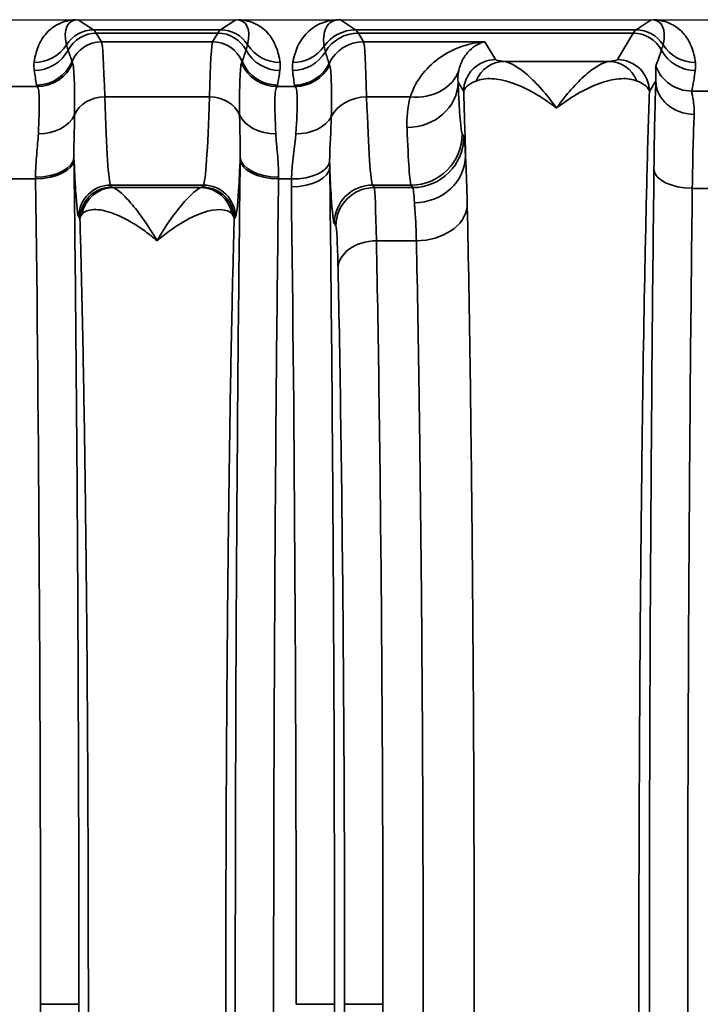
# Model space of a CAD drawing. Header units: millimetres. Extents: x 399 to 6233, y -1870 to 1602.
# Tile 227 of 256: x 6045 to 6055, y -517 to -502. Entities that reach past the tile are written whole.
import ezdxf

# ---------------------------------------------------------------- set-up
doc = ezdxf.new("R2010")
doc.units = ezdxf.units.MM
doc.layers.add('可見 (ISO)', color=7, linetype='Continuous', lineweight=25)
doc.layers.add('窄部可見 (ISO)', color=7, linetype='Continuous', lineweight=35)

msp = doc.modelspace()

# ---------------------------------------------------------------- linework, layer by layer
at = {"layer": '可見 (ISO)'}
for p, q in [((5989.768, -501.666), (6094.268, -501.666)), ((6045.927, -502.316), (6045.927, -502.316)), ((6047.608, -502.316), (6047.608, -502.316)), ((6050.027, -502.316), (6050.027, -502.316)), ((6051.118, -502.316), (6051.118, -502.316)), ((6051.537, -502.316), (6051.537, -502.316)), ((6050.853, -506.566), (6050.853, -506.566))]:
    msp.add_line(p, q, dxfattribs=at)
msp.add_arc((6055.183, -505.566), 2, 111.7258, 111.7267, dxfattribs=at)
for points, knots in [([(6045.499, -501.666), (6045.506, -501.666), (6045.513, -501.666), (6045.519, -501.666), (6045.525, -501.666), (6045.53, -501.666), (6045.535, -501.666)], [0.00000000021, 0.00000000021, 0.00000000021, 0.00000000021, 0.00002113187, 0.00002113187, 0.00002113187, 0.0000394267, 0.0000394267, 0.0000394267, 0.0000394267]), ([(6048.001, -501.666), (6048.006, -501.666), (6048.013, -501.666), (6048.02, -501.666), (6048.025, -501.666), (6048.031, -501.666), (6048.037, -501.666)], [-0.00000491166, -0.00000491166, -0.00000491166, -0.00000491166, 0.00001772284, 0.00001772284, 0.00001772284, 0.00003506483, 0.00003506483, 0.00003506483, 0.00003506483]), ([(6049.597, -501.666), (6049.605, -501.666), (6049.612, -501.666), (6049.619, -501.666), (6049.625, -501.666), (6049.63, -501.666), (6049.635, -501.666)], [0.00000000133, 0.00000000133, 0.00000000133, 0.00000000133, 0.00002276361, 0.00002276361, 0.00002276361, 0.00004084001, 0.00004084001, 0.00004084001, 0.00004084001]), ([(6054.501, -501.666), (6054.506, -501.666), (6054.513, -501.666), (6054.52, -501.666), (6054.525, -501.666), (6054.531, -501.666), (6054.537, -501.666)], [-0.00000491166, -0.00000491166, -0.00000491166, -0.00000491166, 0.00001772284, 0.00001772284, 0.00001772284, 0.00003506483, 0.00003506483, 0.00003506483, 0.00003506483])]:
    msp.add_open_spline(points, degree=3, knots=knots, dxfattribs=at)
at = {"layer": '窄部可見 (ISO)'}
for p, q in [((6045.535, -501.666), (6045.773, -501.825)), ((6047.762, -501.825), (6048.001, -501.666)), ((6049.635, -501.666), (6049.873, -501.825)), ((6054.262, -501.825), (6054.501, -501.666)), ((6045.773, -501.825), (6047.762, -501.825)), ((6047.718, -501.876), (6045.817, -501.876)), ((6045.817, -501.876), (6045.898, -502.012)), ((6047.637, -502.012), (6047.718, -501.876)), ((6049.873, -501.825), (6054.262, -501.825)), ((6054.218, -501.876), (6049.917, -501.876)), ((6049.917, -501.876), (6049.998, -502.012)), ((6053.97, -502.29), (6054.218, -501.876)), ((6045.898, -502.012), (6047.637, -502.012)), ((6049.998, -502.012), (6051.898, -502.012)), ((6051.898, -502.012), (6052.065, -502.29)), ((6052.196, -502.319), (6053.84, -502.319)), ((6051.565, -502.79), (6051.478, -502.644)), ((6054.571, -502.621), (6054.47, -502.79)), ((6044.341, -502.711), (6044.894, -502.711)), ((6048.641, -502.711), (6048.93, -502.711)), ((6055.134, -502.782), (6055.402, -502.782)), ((6045.948, -502.874), (6047.587, -502.874)), ((6050.047, -502.874), (6050.728, -502.874)), ((6051.542, -503.453), (6051.566, -503.493)), ((6044.867, -504.157), (6044.368, -504.157)), ((6048.87, -504.157), (6048.668, -504.157)), ((6047.494, -504.252), (6046.042, -504.252)), ((6046.042, -504.252), (6046.06, -504.284)), ((6046.082, -504.293), (6047.454, -504.293)), ((6047.475, -504.284), (6047.494, -504.252)), ((6050.742, -504.252), (6050.142, -504.252)), ((6050.142, -504.252), (6050.166, -504.293)), ((6050.166, -504.293), (6050.767, -504.293)), ((6050.767, -504.293), (6050.742, -504.252)), ((6055.393, -504.304), (6055.142, -504.304)), ((6045.561, -504.783), (6045.542, -504.752)), ((6047.993, -504.752), (6047.975, -504.783)), ((6049.566, -504.892), (6049.542, -504.852)), ((6050.825, -505.124), (6050.199, -505.124)), ((6054.4, -505.566), (6054.4, -505.566)), ((6050.868, -507.566), (6050.868, -507.566)), ((6044.944, -517.066), (6045.544, -517.066)), ((6048.944, -517.066), (6049.544, -517.066)), ((6049.702, -517.066), (6050.302, -517.066))]:
    msp.add_line(p, q, dxfattribs=at)
for centre, major_axis, ratio, start_param, end_param in [((6046.048, -502.509), (-0.641, 0.802), 0.399262, 5.974018, 6.980681), ((6047.487, -502.509), (0.641, 0.802), 0.399262, 5.585689, 6.592352), ((6053.987, -502.509), (0.641, 0.802), 0.399262, 5.585689, 6.592352), ((6045.773, -502.325), (-0.277, -0.416), 0.999683, 3.729704, 4.736367), ((6045.817, -502.376), (-0.429, -0.257), 0.999172, 4.17245, 5.254458), ((6045.744, -601.859), (0, 100.043), 0.020838, 6.248286, 6.269226), ((6047.791, -601.859), (0, 100.043), 0.020838, 0.01396, 0.034899), ((6047.718, -502.376), (0.429, -0.257), 0.999172, 1.028727, 2.110736), ((6047.762, -502.325), (0.277, -0.416), 0.999683, 1.546818, 2.553481), ((6049.873, -502.425), (0.333, 0.499), 0.999683, 0.588111, 1.548236), ((6049.917, -502.476), (0.515, 0.309), 0.999172, 1.030857, 2.06212), ((6049.844, -601.859), (0, 100.043), 0.020817, 6.248286, 6.269226), ((6054.291, -601.859), (0, 100.043), 0.020838, 0.01396, 0.034899), ((6054.218, -502.376), (-0.429, 0.257), 0.999172, 4.17032, 5.252328), ((6054.262, -502.325), (-0.277, 0.416), 0.999683, 4.688411, 5.695074), ((6045.898, -502.512), (-0.429, -0.257), 0.999172, 4.17245, 5.347743), ((6045.9, -506.126), (-0.005, 4.117), 0.020515, 5.6231, 6.245118), ((6047.635, -506.126), (0.005, 4.117), 0.020515, 0.038068, 0.660085), ((6047.637, -502.512), (0.429, -0.257), 0.999172, 0.935442, 2.110736), ((6049.998, -502.611), (0.515, 0.309), 0.999172, 1.030857, 2.149979), ((6050, -506.126), (-0.005, 4.117), 0.020059, 5.623101, 6.245119), ((6044.844, -501.737), (-0.595, 0.075), 0.998245, 1.696485, 2.702846), ((6044.846, -501.861), (-0.594, -0.083), 0.998238, 1.431986, 2.513646), ((9173.298, -499.119), (-3128.282, -0.854), 0.045755, 0.015157, 0.016397), ((2920.238, -499.119), (3128.282, -0.854), 0.045755, 6.266788, 6.268029), ((6048.689, -501.861), (0.594, -0.083), 0.998238, 3.769539, 4.851199), ((6048.691, -501.737), (0.595, 0.075), 0.998245, 3.58034, 4.5867), ((6048.888, -501.861), (0.596, 0.067), 0.99825, 4.600326, 5.631261), ((6048.89, -501.737), (0.591, -0.105), 0.998218, 4.888081, 5.84797), ((8909.388, -499.606), (-2860.258, -0.716), 0.046839, 0.013782, 0.015139), ((6053.765, -503.131), (1.006, 2.097), 0.194686, 5.163945, 5.294522), ((6055.189, -501.861), (0.594, -0.083), 0.998238, 3.769539, 4.851199), ((6055.191, -501.737), (0.595, 0.075), 0.998245, 3.58034, 4.5867), ((6044.883, -502.089), (-0.59, -0.11), 0.998212, 1.386797, 2.56171), ((6044.894, -502.112), (-0.477, -0.364), 0.997266, 0.919263, 2.088334), ((6048.448, -510.137), (-3.014, 7.827), 0.001618, 0.049009, 0.09405), ((6045.087, -510.137), (3.014, 7.827), 0.001618, 6.189135, 6.234176), ((6048.641, -502.112), (0.477, -0.364), 0.997266, 4.194851, 5.363923), ((6048.652, -502.089), (0.59, -0.11), 0.998212, 3.721475, 4.896388), ((6052.196, -502.819), (0.055, 0.497), 0.952368, 0.114694, 1.274926), ((6053.84, -502.819), (-0.055, 0.497), 0.952368, 5.00826, 6.168491), ((6045.624, -503.199), (0.583, -1.898), 0.300773, 4.221988, 4.348784), ((6047.911, -503.199), (-0.583, -1.898), 0.300773, 1.934402, 2.061197), ((6049.762, -503.349), (0.629, -2.073), 0.310752, 4.177364, 4.295469), ((6048.919, -502.089), (0.593, 0.094), 0.998229, 4.555036, 5.673797), ((6048.93, -502.112), (0.462, 0.383), 0.997094, 4.022529, 5.135982), ((6053.629, -509.949), (-4.172, 7.61), 0.009939, 0.048768, 0.091866), ((6050.728, -502.212), (0.77, -0.217), 0.816863, 4.938539, 6.229754), ((6055.134, -502.183), (0.588, -0.12), 0.998201, 3.70106, 4.913253), ((6054.413, -503.215), (-0.587, -1.898), 0.297416, 1.892012, 2.070087), ((6050.678, -502.644), (0.799, 0.032), 0.886923, 4.676703, 6.237832), ((6051.54, -497.685), (0.008, -5.773), 0.02317, 5.745997, 6.244471), ((6051.712, -502.933), (-2.759, -0.137), 0.182371, 3.155117, 3.509992), ((6054.598, -505.298), (0.007, 3.096), 0.02085, 0.526276, 1.141508), ((6055.171, -502.621), (-0.6, 0.023), 0.876399, 0.0435, 1.604216), ((6056.561, -502.68), (-11.679, 0), 0.058758, 0.010815, 0.044766), ((6036.974, -502.68), (11.679, 0), 0.058758, 6.23842, 6.27237), ((6058.989, -502.682), (-10.07, 0), 0.058758, 0.009209, 0.048451), ((6051.548, -504.899), (0.085, -3.985), 0.018404, 1.851747, 2.12822), ((6045.948, -503.287), (-0.5, -0.015), 0.826915, 4.686911, 5.921542), ((6046.048, -496.254), (0, -8.003), 0.022251, 5.686337, 6.248296), ((6047.487, -496.254), (0, -8.003), 0.022251, 0.034889, 0.596848), ((6047.587, -503.287), (0.5, -0.015), 0.826915, 0.361643, 1.596274), ((6050.047, -503.37), (0.6, 0.018), 0.826915, 1.545318, 2.720266), ((6050.148, -496.254), (0, -8.003), 0.022512, 5.68634, 6.248297), ((6044.91, -502.997), (0.6, -0.023), 0.752166, 4.741355, 5.976479), ((6048.626, -502.997), (-0.6, -0.023), 0.752166, 0.306707, 1.54183), ((6048.94, -502.998), (0.599, -0.031), 0.751758, 4.750994, 5.926954), ((6055.198, -505.378), (-0.007, -2.58), 0.02502, 3.667887, 4.283115), ((6050.74, -497.843), (-0.008, 6.414), 0.020853, 2.604411, 3.102885), ((6050.742, -503.453), (0.686, 0.412), 0.999172, 4.17245, 5.742515), ((6050.767, -503.493), (0.686, 0.412), 0.999172, 4.17245, 5.742515), ((6051.567, -506.484), (-0.004, 2.994), 0.023422, 5.830219, 6.244053), ((6044.867, -503.815), (0.6, 0.008), 0.525274, 4.705596, 6.258572), ((6044.867, -503.847), (0.6, 0.008), 0.516344, 4.705867, 6.258728), ((6045.419, -505.237), (0.008, -3.01), 0.019461, 2.050825, 2.062926), ((6048.117, -505.237), (0.008, 3.01), 0.019461, 1.078669, 1.09077), ((6048.668, -503.847), (-0.6, 0.008), 0.516344, 0.024457, 1.577318), ((6048.669, -503.815), (-0.6, 0.008), 0.525274, 0.024614, 1.577589), ((6048.87, -503.847), (0.6, -0.017), 0.516223, 4.726998, 6.223647), ((6048.869, -503.974), (0.6, 0.007), 0.511389, 4.706014, 6.258813), ((6055.142, -504.009), (-0.6, 0.007), 0.49083, 0.024039, 1.576589), ((6044.819, -505.315), (0.008, -2.509), 0.023353, 2.050802, 2.062884), ((6044.408, -517.066), (0, -25), 0.02145, 1.570796, 2.113408), ((6048.717, -505.315), (0.008, 2.509), 0.023353, 1.07871, 1.090792), ((6046.042, -504.752), (-0.429, -0.257), 0.999172, 4.17245, 5.742515), ((6046.082, -504.792), (0.117, 0.486), 0.989056, 0.238805, 1.634834), ((6047.454, -504.792), (-0.117, 0.486), 0.989056, 4.648351, 6.04438), ((6047.494, -504.752), (0.429, -0.257), 0.999172, 0.54067, 2.110736), ((6048.408, -517.066), (0, -25), 0.02145, 1.570796, 2.107631), ((6050.142, -504.852), (0.515, 0.309), 0.999172, 1.030857, 2.600922), ((6050.166, -504.892), (0.515, 0.309), 0.999172, 1.030857, 2.600922), ((6050.764, -507.293), (0, 3.002), 0.026524, 5.881833, 6.248295), ((6050.825, -504.546), (0.8, 0.016), 0.722346, 4.697849, 6.176788), ((6050.199, -505.557), (-0.6, -0.013), 0.722333, 4.696582, 6.252897), ((6044.408, -517.066), (0, -25), 0.02145, 1.028185, 1.570796)]:
    msp.add_ellipse(centre, major_axis=major_axis, ratio=ratio, start_param=start_param, end_param=end_param, dxfattribs=at)
for points, knots in [([(6044.844, -502.336), (6044.847, -502.313), (6044.85, -502.291), (6044.854, -502.27), (6044.858, -502.248), (6044.863, -502.228), (6044.868, -502.208), (6044.878, -502.167), (6044.891, -502.127), (6044.907, -502.088), (6044.94, -502.008), (6044.984, -501.934), (6045.041, -501.872), (6045.1, -501.806), (6045.173, -501.754), (6045.255, -501.72), (6045.298, -501.701), (6045.344, -501.688), (6045.39, -501.679), (6045.426, -501.672), (6045.462, -501.668), (6045.499, -501.666)], [5.2774615, 5.2774615, 5.2774615, 5.2774615, 5.3361469, 5.3361469, 5.3361469, 5.3948827, 5.3948827, 5.3948827, 5.5128985, 5.5128985, 5.5128985, 5.7541006, 5.7541006, 5.7541006, 6.0094082, 6.0094082, 6.0094082, 6.1463346, 6.1463346, 6.1463346, 6.2510171, 6.2510171, 6.2510171, 6.2510171]), ([(6048.037, -501.666), (6048.073, -501.668), (6048.109, -501.672), (6048.145, -501.679), (6048.192, -501.688), (6048.237, -501.701), (6048.281, -501.72), (6048.362, -501.754), (6048.435, -501.806), (6048.495, -501.872), (6048.551, -501.934), (6048.596, -502.008), (6048.628, -502.088), (6048.644, -502.127), (6048.657, -502.167), (6048.667, -502.208), (6048.672, -502.228), (6048.677, -502.248), (6048.681, -502.27), (6048.685, -502.291), (6048.688, -502.313), (6048.691, -502.336)], [3.1737609, 3.1737609, 3.1737609, 3.1737609, 3.2784434, 3.2784434, 3.2784434, 3.4153698, 3.4153698, 3.4153698, 3.6706773, 3.6706773, 3.6706773, 3.9118795, 3.9118795, 3.9118795, 4.0298953, 4.0298953, 4.0298953, 4.0886311, 4.0886311, 4.0886311, 4.1473165, 4.1473165, 4.1473165, 4.1473165]), ([(6048.89, -502.336), (6048.894, -502.314), (6048.899, -502.293), (6048.904, -502.272), (6048.909, -502.25), (6048.915, -502.229), (6048.921, -502.209), (6048.934, -502.167), (6048.949, -502.126), (6048.967, -502.086), (6049.005, -502.005), (6049.055, -501.931), (6049.116, -501.87), (6049.181, -501.804), (6049.258, -501.753), (6049.343, -501.719), (6049.423, -501.687), (6049.509, -501.67), (6049.597, -501.666)], [2.1824074, 2.1824074, 2.1824074, 2.1824074, 2.2367975, 2.2367975, 2.2367975, 2.2916359, 2.2916359, 2.2916359, 2.402879, 2.402879, 2.402879, 2.6334858, 2.6334858, 2.6334858, 2.8796968, 2.8796968, 2.8796968, 3.1108341, 3.1108341, 3.1108341, 3.1108341]), ([(6049.635, -501.666), (6049.584, -501.666), (6049.538, -501.677), (6049.499, -501.699), (6049.462, -501.72), (6049.432, -501.752), (6049.412, -501.793), (6049.392, -501.831), (6049.38, -501.876), (6049.376, -501.927), (6049.374, -501.951), (6049.373, -501.976), (6049.374, -502.002), (6049.375, -502.015), (6049.376, -502.028), (6049.377, -502.041), (6049.378, -502.054), (6049.38, -502.067), (6049.382, -502.081)], [3.1406534, 3.1406534, 3.1406534, 3.1406534, 3.4037713, 3.4037713, 3.4037713, 3.6494301, 3.6494301, 3.6494301, 3.8799624, 3.8799624, 3.8799624, 3.9913262, 3.9913262, 3.9913262, 4.0462634, 4.0462634, 4.0462634, 4.1007779, 4.1007779, 4.1007779, 4.1007779]), ([(6054.537, -501.666), (6054.573, -501.668), (6054.609, -501.672), (6054.645, -501.679), (6054.692, -501.688), (6054.737, -501.701), (6054.781, -501.72), (6054.862, -501.754), (6054.935, -501.806), (6054.995, -501.872), (6055.051, -501.934), (6055.096, -502.008), (6055.128, -502.088), (6055.144, -502.127), (6055.157, -502.167), (6055.167, -502.208), (6055.172, -502.228), (6055.177, -502.248), (6055.181, -502.27), (6055.185, -502.291), (6055.188, -502.313), (6055.191, -502.336)], [3.1737609, 3.1737609, 3.1737609, 3.1737609, 3.2784434, 3.2784434, 3.2784434, 3.4153698, 3.4153698, 3.4153698, 3.6706773, 3.6706773, 3.6706773, 3.9118795, 3.9118795, 3.9118795, 4.0298953, 4.0298953, 4.0298953, 4.0886311, 4.0886311, 4.0886311, 4.1473165, 4.1473165, 4.1473165, 4.1473165]), ([(6050.728, -502.874), (6050.774, -502.733), (6050.844, -502.612), (6050.926, -502.509), (6051.01, -502.404), (6051.108, -502.316), (6051.212, -502.246), (6051.318, -502.174), (6051.431, -502.12), (6051.547, -502.081), (6051.661, -502.043), (6051.78, -502.02), (6051.898, -502.012)], [0, 0, 0, 0, 0.000755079, 0.000755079, 0.000755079, 0.001517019, 0.001517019, 0.001517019, 0.002289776, 0.002289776, 0.002289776, 0.003053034, 0.003053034, 0.003053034, 0.003053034]), ([(6051.898, -502.012), (6051.815, -502.03), (6051.731, -502.074), (6051.657, -502.147), (6051.656, -502.148), (6051.655, -502.149), (6051.654, -502.15), (6051.618, -502.186), (6051.583, -502.231), (6051.554, -502.283), (6051.526, -502.335), (6051.502, -502.393), (6051.488, -502.462)], [-0.000015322, -0.000015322, -0.000015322, -0.000015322, 0.001547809, 0.001547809, 0.001547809, 0.001566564, 0.001566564, 0.001566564, 0.002347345, 0.002347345, 0.002347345, 0.00311094, 0.00311094, 0.00311094, 0.00311094]), ([(6045.351, -502.058), (6045.354, -502.07), (6045.357, -502.082), (6045.361, -502.095), (6045.365, -502.11), (6045.37, -502.125), (6045.376, -502.142)], [0, 0, 0, 0, 0.001000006, 0.001000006, 0.001000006, 0.00208995, 0.00208995, 0.00208995, 0.00208995]), ([(6048.16, -502.142), (6048.165, -502.127), (6048.169, -502.112), (6048.173, -502.099), (6048.178, -502.084), (6048.182, -502.071), (6048.184, -502.058)], [0, 0, 0, 0, 0.001000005, 0.001000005, 0.001000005, 0.002089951, 0.002089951, 0.002089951, 0.002089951]), ([(6049.382, -502.081), (6049.384, -502.096), (6049.387, -502.112), (6049.391, -502.129), (6049.395, -502.141), (6049.398, -502.155), (6049.402, -502.168)], [0, 0, 0, 0, 0.00120001, 0.00120001, 0.00120001, 0.00208952, 0.00208952, 0.00208952, 0.00208952]), ([(6054.66, -502.142), (6054.665, -502.127), (6054.669, -502.112), (6054.673, -502.099), (6054.678, -502.084), (6054.682, -502.071), (6054.684, -502.058)], [0, 0, 0, 0, 0.001000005, 0.001000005, 0.001000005, 0.002089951, 0.002089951, 0.002089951, 0.002089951]), ([(6045.446, -502.345), (6045.458, -502.378), (6045.467, -502.464), (6045.476, -502.739), (6045.477, -502.924), (6045.476, -503.155)], [0, 0, 0, 0, 0.001138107, 0.001138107, 0.002276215, 0.002276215, 0.002276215, 0.002276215]), ([(6048.059, -503.155), (6048.058, -502.924), (6048.059, -502.74), (6048.063, -502.602), (6048.068, -502.465), (6048.077, -502.378), (6048.089, -502.345)], [0, 0, 0, 0, 0.001125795, 0.001125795, 0.001125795, 0.00225159, 0.00225159, 0.00225159, 0.00225159]), ([(6052.065, -502.29), (6051.934, -502.29), (6051.804, -502.344), (6051.712, -502.437), (6051.619, -502.529), (6051.565, -502.659), (6051.565, -502.79)], [0, 0, 0, 0, 0.5, 0.5, 0.5, 1, 1, 1, 1]), ([(6052.196, -502.319), (6052.243, -502.326), (6052.298, -502.347), (6052.36, -502.383), (6052.391, -502.4), (6052.424, -502.422), (6052.458, -502.446), (6052.491, -502.471), (6052.526, -502.499), (6052.562, -502.53), (6052.634, -502.593), (6052.709, -502.668), (6052.785, -502.755), (6052.862, -502.841), (6052.941, -502.941), (6053.018, -503.048)], [0, 0, 0, 0, 0.000545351, 0.000545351, 0.000545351, 0.000818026, 0.000818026, 0.000818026, 0.001090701, 0.001090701, 0.001090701, 0.001636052, 0.001636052, 0.001636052, 0.002181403, 0.002181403, 0.002181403, 0.002181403]), ([(6053.018, -503.048), (6053.173, -502.832), (6053.328, -502.657), (6053.47, -502.533), (6053.507, -502.501), (6053.543, -502.472), (6053.578, -502.446), (6053.612, -502.422), (6053.644, -502.4), (6053.675, -502.383), (6053.737, -502.347), (6053.793, -502.326), (6053.84, -502.319)], [-0.000011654, -0.000011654, -0.000011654, -0.000011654, 0.001084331, 0.001084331, 0.001084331, 0.001367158, 0.001367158, 0.001367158, 0.001642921, 0.001642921, 0.001642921, 0.002194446, 0.002194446, 0.002194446, 0.002194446]), ([(6054.47, -502.79), (6054.47, -502.659), (6054.416, -502.529), (6054.324, -502.437), (6054.231, -502.344), (6054.101, -502.29), (6053.97, -502.29)], [0, 0, 0, 0, 0.5, 0.5, 0.5, 1, 1, 1, 1]), ([(6049.468, -502.375), (6049.481, -502.407), (6049.49, -502.494), (6049.494, -502.63), (6049.498, -502.766), (6049.497, -502.955), (6049.493, -503.184)], [0, 0, 0, 0, 0.001126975, 0.001126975, 0.001126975, 0.002257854, 0.002257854, 0.002257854, 0.002257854]), ([(6054.571, -502.621), (6054.577, -502.556), (6054.573, -502.505), (6054.571, -502.468), (6054.571, -502.467), (6054.571, -502.467), (6054.571, -502.466), (6054.568, -502.428), (6054.568, -502.404), (6054.572, -502.392)], [0, 0, 0, 0, 0.000759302, 0.000759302, 0.000759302, 0.000774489, 0.000774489, 0.000774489, 0.001548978, 0.001548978, 0.001548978, 0.001548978]), ([(6051.759, -502.625), (6051.695, -502.651), (6051.649, -502.678), (6051.586, -502.733), (6051.569, -502.762), (6051.565, -502.79)], [0, 0, 0, 0, 0.000505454, 0.000505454, 0.001010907, 0.001010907, 0.001010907, 0.001010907]), ([(6053.018, -503.048), (6052.778, -502.863), (6052.539, -502.729), (6052.321, -502.655), (6052.318, -502.654), (6052.316, -502.653), (6052.314, -502.652), (6052.259, -502.634), (6052.205, -502.619), (6052.154, -502.609), (6052.102, -502.598), (6052.053, -502.591), (6052.006, -502.589), (6051.913, -502.584), (6051.829, -502.595), (6051.759, -502.625)], [-0.000011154, -0.000011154, -0.000011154, -0.000011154, 0.001103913, 0.001103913, 0.001103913, 0.001116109, 0.001116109, 0.001116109, 0.001397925, 0.001397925, 0.001397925, 0.001679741, 0.001679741, 0.001679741, 0.002243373, 0.002243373, 0.002243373, 0.002243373]), ([(6054.277, -502.625), (6054.206, -502.595), (6054.123, -502.584), (6054.03, -502.589), (6053.983, -502.591), (6053.933, -502.598), (6053.882, -502.609), (6053.831, -502.619), (6053.777, -502.634), (6053.722, -502.652), (6053.72, -502.653), (6053.717, -502.654), (6053.714, -502.655), (6053.607, -502.691), (6053.494, -502.743), (6053.379, -502.807), (6053.319, -502.841), (6053.259, -502.877), (6053.199, -502.918), (6053.139, -502.958), (6053.077, -503.002), (6053.018, -503.048)], [0, 0, 0, 0, 0.000553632, 0.000553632, 0.000553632, 0.000830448, 0.000830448, 0.000830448, 0.001107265, 0.001107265, 0.001107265, 0.001120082, 0.001120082, 0.001120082, 0.001660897, 0.001660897, 0.001660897, 0.001937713, 0.001937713, 0.001937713, 0.002214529, 0.002214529, 0.002214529, 0.002214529]), ([(6044.91, -503.449), (6044.92, -503.229), (6044.926, -503.055), (6044.925, -502.929), (6044.923, -502.803), (6044.912, -502.731), (6044.894, -502.711)], [0, 0, 0, 0, 0.000987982, 0.000987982, 0.000987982, 0.001975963, 0.001975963, 0.001975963, 0.001975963]), ([(6048.641, -502.711), (6048.623, -502.731), (6048.613, -502.804), (6048.611, -502.93), (6048.609, -503.057), (6048.616, -503.229), (6048.626, -503.449)], [0, 0, 0, 0, 0.000987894, 0.000987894, 0.000987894, 0.001975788, 0.001975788, 0.001975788, 0.001975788]), ([(6048.94, -503.449), (6048.953, -503.233), (6048.962, -503.055), (6048.96, -502.806), (6048.95, -502.731), (6048.93, -502.711)], [0.000931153, 0.000931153, 0.000931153, 0.000931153, 0.001928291, 0.001928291, 0.002925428, 0.002925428, 0.002925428, 0.002925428]), ([(6054.47, -502.79), (6054.457, -503.194), (6054.444, -503.642), (6054.433, -504.102), (6054.422, -504.54), (6054.411, -505.017), (6054.401, -505.52), (6054.383, -506.423), (6054.368, -507.418), (6054.354, -508.505), (6054.353, -508.583), (6054.353, -508.658), (6054.352, -508.735), (6054.347, -509.116), (6054.343, -509.503), (6054.339, -509.898), (6054.336, -510.218), (6054.333, -510.542), (6054.33, -510.87), (6054.325, -511.524), (6054.32, -512.196), (6054.317, -512.885), (6054.309, -514.262), (6054.306, -515.656), (6054.306, -517.066), (6054.306, -518.477), (6054.309, -519.871), (6054.317, -521.25), (6054.322, -522.284), (6054.33, -523.28), (6054.339, -524.234), (6054.342, -524.55), (6054.345, -524.862), (6054.349, -525.169), (6054.356, -525.786), (6054.364, -526.381), (6054.373, -526.949), (6054.377, -527.234), (6054.381, -527.512), (6054.386, -527.784), (6054.391, -528.056), (6054.396, -528.326), (6054.401, -528.587), (6054.411, -529.1), (6054.421, -529.584), (6054.433, -530.029), (6054.444, -530.49), (6054.457, -530.939), (6054.47, -531.342)], [0.0274153, 0.0274153, 0.0274153, 0.0274153, 0.0879048, 0.0879048, 0.0879048, 0.1455713, 0.1455713, 0.1455713, 0.2489578, 0.2489578, 0.2489578, 0.2563426, 0.2563426, 0.2563426, 0.2930805, 0.2930805, 0.2930805, 0.3228054, 0.3228054, 0.3228054, 0.3818834, 0.3818834, 0.3818834, 0.5, 0.5, 0.5, 0.6181954, 0.6181954, 0.6181954, 0.7069321, 0.7069321, 0.7069321, 0.7363514, 0.7363514, 0.7363514, 0.7954295, 0.7954295, 0.7954295, 0.8249685, 0.8249685, 0.8249685, 0.8545075, 0.8545075, 0.8545075, 0.9124828, 0.9124828, 0.9124828, 0.9726635, 0.9726635, 0.9726635, 0.9726635]), ([(6055.134, -502.782), (6055.13, -502.795), (6055.14, -502.832), (6055.162, -502.954), (6055.176, -503.039), (6055.171, -503.147)], [0, 0, 0, 0, 0.000661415, 0.000661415, 0.001322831, 0.001322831, 0.001322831, 0.001322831]), ([(6045.476, -503.155), (6045.476, -503.264), (6045.473, -503.374), (6045.47, -503.487), (6045.467, -503.593), (6045.464, -503.702), (6045.467, -503.815)], [0, 0, 0, 0, 0.000535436, 0.000535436, 0.000535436, 0.001035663, 0.001035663, 0.001035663, 0.001035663]), ([(6048.069, -503.815), (6048.071, -503.702), (6048.069, -503.593), (6048.066, -503.487), (6048.063, -503.374), (6048.06, -503.264), (6048.059, -503.155)], [0.000000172, 0.000000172, 0.000000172, 0.000000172, 0.000500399, 0.000500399, 0.000500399, 0.001035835, 0.001035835, 0.001035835, 0.001035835]), ([(6044.867, -504.13), (6044.865, -504.001), (6044.874, -503.881), (6044.884, -503.767), (6044.894, -503.654), (6044.905, -503.548), (6044.91, -503.449)], [0, 0, 0, 0, 0.000446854, 0.000446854, 0.000446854, 0.000893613, 0.000893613, 0.000893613, 0.000893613]), ([(6048.626, -503.449), (6048.63, -503.548), (6048.641, -503.654), (6048.651, -503.767), (6048.661, -503.881), (6048.671, -504.001), (6048.669, -504.13)], [0, 0, 0, 0, 0.000446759, 0.000446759, 0.000446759, 0.000893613, 0.000893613, 0.000893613, 0.000893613]), ([(6045.542, -504.752), (6045.525, -504.725), (6045.509, -504.585), (6045.493, -504.337), (6045.484, -504.196), (6045.475, -504.02), (6045.467, -503.815)], [4.7472956, 4.7472956, 4.7472956, 4.7472956, 5.0281051, 5.0281051, 5.0281051, 5.1877931, 5.1877931, 5.1877931, 5.1877931]), ([(6045.467, -503.847), (6045.492, -505.83), (6045.511, -507.975), (6045.524, -510.206), (6045.537, -512.436), (6045.544, -514.751), (6045.544, -517.066)], [5.7405735, 5.7405735, 5.7405735, 5.7405735, 6.0118794, 6.0118794, 6.0118794, 6.2831853, 6.2831853, 6.2831853, 6.2831853]), ([(6048.068, -530.285), (6048.043, -528.303), (6048.024, -526.157), (6048.011, -523.927), (6047.998, -521.696), (6047.991, -519.381), (6047.991, -517.066), (6047.991, -514.751), (6047.998, -512.436), (6048.011, -510.206), (6048.024, -507.975), (6048.043, -505.83), (6048.068, -503.847)], [2.598981, 2.598981, 2.598981, 2.598981, 2.870287, 2.870287, 2.870287, 3.141593, 3.141593, 3.141593, 3.412899, 3.412899, 3.412899, 3.684204, 3.684204, 3.684204, 3.684204]), ([(6048.069, -503.815), (6048.06, -504.02), (6048.052, -504.196), (6048.043, -504.337), (6048.027, -504.585), (6048.01, -504.725), (6047.993, -504.752)], [4.2369849, 4.2369849, 4.2369849, 4.2369849, 4.3966729, 4.3966729, 4.3966729, 4.6774824, 4.6774824, 4.6774824, 4.6774824]), ([(6050.795, -504.529), (6051.003, -504.528), (6051.21, -504.448), (6051.358, -504.312), (6051.506, -504.175), (6051.593, -503.985), (6051.595, -503.793)], [0, 0, 0, 0, 0.5, 0.5, 0.5, 1, 1, 1, 1]), ([(6051.595, -503.793), (6051.595, -503.804), (6051.596, -503.818), (6051.596, -503.83), (6051.597, -503.844), (6051.597, -503.858), (6051.598, -503.873), (6051.599, -503.901), (6051.6, -503.931), (6051.602, -503.961), (6051.604, -504.022), (6051.607, -504.086), (6051.609, -504.152), (6051.614, -504.287), (6051.619, -504.433), (6051.622, -504.591)], [0.000000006, 0.000000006, 0.000000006, 0.000000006, 0.000078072, 0.000078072, 0.000078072, 0.000163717, 0.000163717, 0.000163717, 0.000335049, 0.000335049, 0.000335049, 0.000678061, 0.000678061, 0.000678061, 0.001367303, 0.001367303, 0.001367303, 0.001367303]), ([(6049.469, -503.974), (6049.493, -505.942), (6049.512, -508.068), (6049.525, -510.277), (6049.538, -512.485), (6049.544, -514.775), (6049.544, -517.066)], [5.7463508, 5.7463508, 5.7463508, 5.7463508, 6.0147681, 6.0147681, 6.0147681, 6.2831853, 6.2831853, 6.2831853, 6.2831853]), ([(6049.542, -504.852), (6049.525, -504.824), (6049.508, -504.682), (6049.492, -504.432), (6049.484, -504.305), (6049.476, -504.151), (6049.469, -503.974)], [4.7472956, 4.7472956, 4.7472956, 4.7472956, 5.0281005, 5.0281005, 5.0281005, 5.1696589, 5.1696589, 5.1696589, 5.1696589]), ([(6054.542, -530.123), (6054.519, -528.141), (6054.501, -526.015), (6054.489, -523.815), (6054.476, -521.615), (6054.47, -519.341), (6054.47, -517.066), (6054.47, -514.791), (6054.476, -512.517), (6054.489, -510.317), (6054.501, -508.117), (6054.519, -505.991), (6054.542, -504.009)], [2.628521, 2.628521, 2.628521, 2.628521, 2.885057, 2.885057, 2.885057, 3.141593, 3.141593, 3.141593, 3.398129, 3.398129, 3.398129, 3.654665, 3.654665, 3.654665, 3.654665]), ([(6048.668, -504.157), (6048.643, -506.093), (6048.624, -508.188), (6048.598, -512.544), (6048.591, -514.805), (6048.591, -519.327), (6048.598, -521.588), (6048.624, -525.944), (6048.643, -528.039), (6048.668, -529.975)], [2.598981, 2.598981, 2.598981, 2.598981, 2.870287, 2.870287, 3.141593, 3.141593, 3.412899, 3.412899, 3.684204, 3.684204, 3.684204, 3.684204]), ([(6046.06, -504.284), (6045.93, -504.284), (6045.8, -504.338), (6045.707, -504.43), (6045.615, -504.523), (6045.561, -504.652), (6045.561, -504.783)], [0, 0, 0, 0, 0.5, 0.5, 0.5, 1, 1, 1, 1]), ([(6046.082, -504.293), (6046.105, -504.299), (6046.144, -504.324), (6046.192, -504.365), (6046.24, -504.406), (6046.297, -504.464), (6046.359, -504.535), (6046.42, -504.606), (6046.486, -504.69), (6046.555, -504.789), (6046.625, -504.888), (6046.697, -505.001), (6046.768, -505.124)], [0, 0, 0, 0, 0.000572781, 0.000572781, 0.000572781, 0.001145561, 0.001145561, 0.001145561, 0.001718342, 0.001718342, 0.001718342, 0.002291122, 0.002291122, 0.002291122, 0.002291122]), ([(6046.768, -505.124), (6046.839, -505), (6046.911, -504.888), (6046.98, -504.789), (6047.048, -504.692), (6047.113, -504.608), (6047.174, -504.538), (6047.236, -504.466), (6047.294, -504.408), (6047.342, -504.366), (6047.391, -504.325), (6047.43, -504.299), (6047.454, -504.293)], [-0.000011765, -0.000011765, -0.000011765, -0.000011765, 0.000565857, 0.000565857, 0.000565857, 0.001135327, 0.001135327, 0.001135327, 0.001714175, 0.001714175, 0.001714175, 0.002298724, 0.002298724, 0.002298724, 0.002298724]), ([(6047.475, -504.284), (6047.606, -504.284), (6047.736, -504.338), (6047.828, -504.43), (6047.921, -504.523), (6047.975, -504.653), (6047.975, -504.783)], [0, 0, 0, 0, 0.5, 0.5, 0.5, 1, 1, 1, 1]), ([(6055.142, -504.304), (6055.119, -506.241), (6055.101, -508.318), (6055.076, -512.62), (6055.07, -514.843), (6055.07, -519.289), (6055.076, -521.513), (6055.101, -525.814), (6055.119, -527.891), (6055.142, -529.828)], [2.628521, 2.628521, 2.628521, 2.628521, 2.885057, 2.885057, 3.141593, 3.141593, 3.398129, 3.398129, 3.654665, 3.654665, 3.654665, 3.654665]), ([(6046.768, -505.124), (6046.705, -505.07), (6046.642, -505.02), (6046.581, -504.975), (6046.519, -504.93), (6046.457, -504.889), (6046.397, -504.852), (6046.281, -504.781), (6046.17, -504.727), (6046.067, -504.691), (6046.063, -504.689), (6046.06, -504.688), (6046.057, -504.687), (6045.954, -504.652), (6045.859, -504.634), (6045.782, -504.636), (6045.779, -504.636), (6045.776, -504.636), (6045.773, -504.636), (6045.694, -504.64), (6045.631, -504.663), (6045.594, -504.708)], [-0.000011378, -0.000011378, -0.000011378, -0.000011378, 0.000287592, 0.000287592, 0.000287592, 0.000586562, 0.000586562, 0.000586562, 0.001165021, 0.001165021, 0.001165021, 0.001184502, 0.001184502, 0.001184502, 0.001762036, 0.001762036, 0.001762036, 0.001782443, 0.001782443, 0.001782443, 0.002380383, 0.002380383, 0.002380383, 0.002380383]), ([(6047.941, -504.708), (6047.868, -504.619), (6047.69, -504.614), (6047.48, -504.687), (6047.269, -504.759), (6047.018, -504.909), (6046.768, -505.124)], [0, 0, 0, 0, 0.00119489, 0.00119489, 0.00119489, 0.002389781, 0.002389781, 0.002389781, 0.002389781]), ([(6050.825, -505.124), (6050.822, -504.998), (6050.817, -504.885), (6050.812, -504.786), (6050.809, -504.736), (6050.806, -504.689), (6050.803, -504.645), (6050.801, -504.623), (6050.8, -504.603), (6050.798, -504.583), (6050.798, -504.573), (6050.797, -504.564), (6050.796, -504.554), (6050.796, -504.546), (6050.795, -504.537), (6050.795, -504.529)], [0, 0, 0, 0, 0.000540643, 0.000540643, 0.000540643, 0.000815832, 0.000815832, 0.000815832, 0.000951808, 0.000951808, 0.000951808, 0.001019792, 0.001019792, 0.001019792, 0.001081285, 0.001081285, 0.001081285, 0.001081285]), ([(6051.622, -504.591), (6051.639, -505.392), (6051.654, -506.268), (6051.667, -507.22), (6051.667, -507.226), (6051.667, -507.233), (6051.668, -507.239), (6051.674, -507.712), (6051.68, -508.203), (6051.686, -508.703), (6051.686, -508.71), (6051.686, -508.716), (6051.686, -508.723), (6051.692, -509.224), (6051.697, -509.737), (6051.702, -510.262), (6051.702, -510.268), (6051.702, -510.274), (6051.702, -510.279), (6051.706, -510.805), (6051.711, -511.343), (6051.714, -511.892), (6051.714, -511.897), (6051.714, -511.902), (6051.714, -511.907), (6051.718, -512.458), (6051.721, -513.023), (6051.723, -513.591), (6051.723, -513.595), (6051.723, -513.599), (6051.723, -513.603), (6051.728, -514.745), (6051.731, -515.901), (6051.731, -517.072), (6051.731, -518.246), (6051.728, -519.399), (6051.723, -520.533), (6051.721, -521.099), (6051.718, -521.66), (6051.714, -522.217), (6051.711, -522.773), (6051.707, -523.324), (6051.702, -523.858), (6051.702, -523.861), (6051.702, -523.865), (6051.702, -523.868), (6051.692, -524.931), (6051.681, -525.937), (6051.668, -526.886), (6051.668, -526.891), (6051.668, -526.895), (6051.667, -526.9), (6051.661, -527.371), (6051.654, -527.83), (6051.646, -528.27), (6051.646, -528.274), (6051.646, -528.278), (6051.646, -528.282), (6051.638, -528.722), (6051.63, -529.142), (6051.622, -529.541)], [0, 0, 0, 0, 0.00347114, 0.00347114, 0.00347114, 0.00349482, 0.00349482, 0.00349482, 0.00522004, 0.00522004, 0.00522004, 0.00524223, 0.00524223, 0.00524223, 0.00697026, 0.00697026, 0.00697026, 0.00698964, 0.00698964, 0.00698964, 0.00872109, 0.00872109, 0.00872109, 0.00873705, 0.00873705, 0.00873705, 0.01047215, 0.01047215, 0.01047215, 0.01048446, 0.01048446, 0.01048446, 0.01397514, 0.01397514, 0.01397514, 0.01747409, 0.01747409, 0.01747409, 0.0192215, 0.0192215, 0.0192215, 0.02096891, 0.02096891, 0.02096891, 0.02098034, 0.02098034, 0.02098034, 0.02446373, 0.02446373, 0.02446373, 0.02448025, 0.02448025, 0.02448025, 0.02621114, 0.02621114, 0.02621114, 0.02622776, 0.02622776, 0.02622776, 0.02795855, 0.02795855, 0.02795855, 0.02795855]), ([(6045.561, -529.349), (6045.571, -528.98), (6045.581, -528.581), (6045.591, -528.171), (6045.6, -527.775), (6045.608, -527.35), (6045.616, -526.905), (6045.624, -526.453), (6045.632, -525.978), (6045.639, -525.481), (6045.646, -524.984), (6045.652, -524.459), (6045.658, -523.93), (6045.66, -523.668), (6045.663, -523.403), (6045.666, -523.135), (6045.668, -522.861), (6045.67, -522.585), (6045.673, -522.304), (6045.677, -521.749), (6045.68, -521.178), (6045.683, -520.596), (6045.689, -519.432), (6045.692, -518.255), (6045.692, -517.066), (6045.692, -515.877), (6045.689, -514.7), (6045.683, -513.536), (6045.679, -512.66), (6045.673, -511.813), (6045.666, -510.998), (6045.663, -510.729), (6045.66, -510.464), (6045.658, -510.202), (6045.652, -509.673), (6045.646, -509.148), (6045.639, -508.651), (6045.632, -508.154), (6045.624, -507.679), (6045.616, -507.227), (6045.608, -506.782), (6045.6, -506.357), (6045.591, -505.961), (6045.581, -505.551), (6045.571, -505.152), (6045.561, -504.783)], [0.0294093, 0.0294093, 0.0294093, 0.0294093, 0.089244, 0.089244, 0.089244, 0.1470574, 0.1470574, 0.1470574, 0.2058814, 0.2058814, 0.2058814, 0.2647055, 0.2647055, 0.2647055, 0.2938656, 0.2938656, 0.2938656, 0.3235296, 0.3235296, 0.3235296, 0.3823536, 0.3823536, 0.3823536, 0.5, 0.5, 0.5, 0.6176498, 0.6176498, 0.6176498, 0.7061501, 0.7061501, 0.7061501, 0.735298, 0.735298, 0.735298, 0.794122, 0.794122, 0.794122, 0.8529461, 0.8529461, 0.8529461, 0.9107639, 0.9107639, 0.9107639, 0.9705942, 0.9705942, 0.9705942, 0.9705942]), ([(6047.975, -504.783), (6047.964, -505.152), (6047.954, -505.551), (6047.945, -505.961), (6047.936, -506.357), (6047.927, -506.782), (6047.919, -507.227), (6047.911, -507.679), (6047.904, -508.154), (6047.897, -508.651), (6047.89, -509.148), (6047.883, -509.673), (6047.878, -510.202), (6047.875, -510.464), (6047.872, -510.729), (6047.87, -510.998), (6047.867, -511.271), (6047.865, -511.548), (6047.863, -511.828), (6047.858, -512.383), (6047.855, -512.954), (6047.852, -513.536), (6047.846, -514.7), (6047.843, -515.877), (6047.843, -517.066), (6047.843, -518.255), (6047.846, -519.432), (6047.852, -520.596), (6047.856, -521.472), (6047.862, -522.319), (6047.87, -523.135), (6047.872, -523.403), (6047.875, -523.668), (6047.878, -523.93), (6047.883, -524.459), (6047.89, -524.984), (6047.897, -525.481), (6047.904, -525.978), (6047.911, -526.453), (6047.919, -526.905), (6047.927, -527.35), (6047.936, -527.775), (6047.945, -528.171), (6047.954, -528.581), (6047.964, -528.98), (6047.975, -529.349)], [0.0294093, 0.0294093, 0.0294093, 0.0294093, 0.089244, 0.089244, 0.089244, 0.1470574, 0.1470574, 0.1470574, 0.2058814, 0.2058814, 0.2058814, 0.2647055, 0.2647055, 0.2647055, 0.2938656, 0.2938656, 0.2938656, 0.3235296, 0.3235296, 0.3235296, 0.3823536, 0.3823536, 0.3823536, 0.5, 0.5, 0.5, 0.6176498, 0.6176498, 0.6176498, 0.7061501, 0.7061501, 0.7061501, 0.735298, 0.735298, 0.735298, 0.794122, 0.794122, 0.794122, 0.8529461, 0.8529461, 0.8529461, 0.9107639, 0.9107639, 0.9107639, 0.9705942, 0.9705942, 0.9705942, 0.9705942]), ([(6047.975, -504.783), (6047.975, -504.783), (6047.974, -504.78), (6047.974, -504.779), (6047.974, -504.777), (6047.974, -504.776), (6047.974, -504.774), (6047.973, -504.771), (6047.972, -504.768), (6047.972, -504.765), (6047.97, -504.758), (6047.968, -504.752), (6047.965, -504.746), (6047.959, -504.733), (6047.951, -504.72), (6047.941, -504.708)], [-0.00000006, -0.00000006, -0.00000006, -0.00000006, 0.0000185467, 0.0000185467, 0.0000185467, 0.0000394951, 0.0000394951, 0.0000394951, 0.0000814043, 0.0000814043, 0.0000814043, 0.0001653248, 0.0001653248, 0.0001653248, 0.0003340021, 0.0003340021, 0.0003340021, 0.0003340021]), ([(6049.599, -505.557), (6049.595, -505.355), (6049.589, -505.193), (6049.578, -504.966), (6049.572, -504.902), (6049.566, -504.892)], [0.8072897, 0.8072897, 0.8072897, 0.8072897, 1.1715897, 1.1715897, 1.5358897, 1.5358897, 1.5358897, 1.5358897]), ([(6050.199, -505.124), (6050.215, -505.893), (6050.23, -506.743), (6050.242, -507.657), (6050.255, -508.572), (6050.266, -509.55), (6050.275, -510.573), (6050.284, -511.596), (6050.291, -512.663), (6050.295, -513.752), (6050.3, -514.842), (6050.302, -515.954), (6050.302, -517.066)], [5.4758956, 5.4758956, 5.4758956, 5.4758956, 5.677718, 5.677718, 5.677718, 5.8795404, 5.8795404, 5.8795404, 6.0813629, 6.0813629, 6.0813629, 6.2831853, 6.2831853, 6.2831853, 6.2831853]), ([(6050.825, -529.009), (6050.834, -528.621), (6050.841, -528.215), (6050.856, -527.363), (6050.863, -526.919), (6050.883, -525.549), (6050.894, -524.582), (6050.908, -523.05), (6050.912, -522.523), (6050.919, -521.459), (6050.922, -520.922), (6050.929, -519.298), (6050.931, -518.197), (6050.931, -515.956), (6050.929, -514.849), (6050.922, -513.209), (6050.919, -512.665), (6050.912, -511.605), (6050.908, -511.086), (6050.899, -510.07), (6050.893, -509.573), (6050.882, -508.601), (6050.876, -508.125), (6050.857, -506.746), (6050.842, -505.898), (6050.825, -505.124)], [0, 0, 0, 0, 0.00167714, 0.00167714, 0.00335428, 0.00335428, 0.00670856, 0.00670856, 0.0083857, 0.0083857, 0.01006285, 0.01006285, 0.01341713, 0.01341713, 0.01677141, 0.01677141, 0.01844855, 0.01844855, 0.02012569, 0.02012569, 0.02180283, 0.02180283, 0.02347997, 0.02347997, 0.02683425, 0.02683425, 0.02683425, 0.02683425]), ([(6049.702, -517.066), (6049.702, -515.994), (6049.7, -514.923), (6049.691, -512.823), (6049.684, -511.794), (6049.666, -509.823), (6049.655, -508.88), (6049.63, -507.118), (6049.615, -506.298), (6049.599, -505.557)], [0, 0, 0, 0, 0.2018224, 0.2018224, 0.4036449, 0.4036449, 0.6054673, 0.6054673, 0.8072897, 0.8072897, 0.8072897, 0.8072897]), ([(6045.544, -517.066), (6045.544, -519.381), (6045.537, -521.696), (6045.524, -523.927), (6045.511, -526.157), (6045.492, -528.303), (6045.467, -530.285)], [0, 0, 0, 0, 0.2713059, 0.2713059, 0.2713059, 0.5426118, 0.5426118, 0.5426118, 0.5426118]), ([(6049.544, -517.066), (6049.544, -519.357), (6049.538, -521.647), (6049.525, -523.855), (6049.512, -526.064), (6049.493, -528.19), (6049.469, -530.158)], [0, 0, 0, 0, 0.2684172, 0.2684172, 0.2684172, 0.5368345, 0.5368345, 0.5368345, 0.5368345]), ([(6049.599, -528.575), (6049.615, -527.834), (6049.63, -527.015), (6049.655, -525.252), (6049.666, -524.309), (6049.684, -522.338), (6049.691, -521.31), (6049.7, -519.21), (6049.702, -518.138), (6049.702, -517.066)], [5.4758956, 5.4758956, 5.4758956, 5.4758956, 5.677718, 5.677718, 5.8795404, 5.8795404, 6.0813629, 6.0813629, 6.2831853, 6.2831853, 6.2831853, 6.2831853]), ([(6050.302, -517.066), (6050.302, -518.178), (6050.3, -519.29), (6050.295, -520.38), (6050.291, -521.469), (6050.284, -522.536), (6050.275, -523.559), (6050.266, -524.582), (6050.255, -525.56), (6050.242, -526.475), (6050.23, -527.389), (6050.215, -528.24), (6050.199, -529.009)], [0, 0, 0, 0, 0.2018224, 0.2018224, 0.2018224, 0.4036449, 0.4036449, 0.4036449, 0.6054673, 0.6054673, 0.6054673, 0.8072897, 0.8072897, 0.8072897, 0.8072897])]:
    msp.add_open_spline(points, degree=3, knots=knots, dxfattribs=at)
for points in [[(6044.846, -502.46), (6044.84, -502.419), (6044.839, -502.377), (6044.844, -502.336)], [(6048.691, -502.336), (6048.697, -502.377), (6048.695, -502.419), (6048.689, -502.46)], [(6048.888, -502.46), (6048.883, -502.419), (6048.883, -502.378), (6048.89, -502.336)], [(6052.065, -502.29), (6052.071, -502.3), (6052.108, -502.31), (6052.196, -502.319)], [(6053.84, -502.319), (6053.927, -502.31), (6053.964, -502.3), (6053.97, -502.29)], [(6055.191, -502.336), (6055.197, -502.377), (6055.195, -502.419), (6055.189, -502.46)], [(6051.488, -502.462), (6051.473, -502.53), (6051.473, -502.59), (6051.478, -502.644)], [(6050.678, -503.354), (6050.673, -503.209), (6050.684, -503.049), (6050.728, -502.874)], [(6049.493, -503.184), (6049.49, -503.403), (6049.47, -503.631), (6049.468, -503.882)], [(6048.87, -504.157), (6048.879, -503.889), (6048.927, -503.655), (6048.94, -503.449)], [(6049.468, -503.882), (6049.468, -503.913), (6049.468, -503.943), (6049.469, -503.974)], [(6048.869, -504.281), (6048.868, -504.239), (6048.869, -504.198), (6048.87, -504.157)], [(6046.06, -504.284), (6046.062, -504.287), (6046.069, -504.29), (6046.082, -504.293)], [(6047.454, -504.293), (6047.466, -504.29), (6047.473, -504.287), (6047.475, -504.284)], [(6050.166, -504.293), (6050.178, -504.318), (6050.19, -504.631), (6050.199, -505.124)], [(6045.594, -504.708), (6045.574, -504.733), (6045.563, -504.758), (6045.561, -504.783)]]:
    msp.add_open_spline(points, degree=3, dxfattribs=at)

doc.saveas('drawing.dxf')
